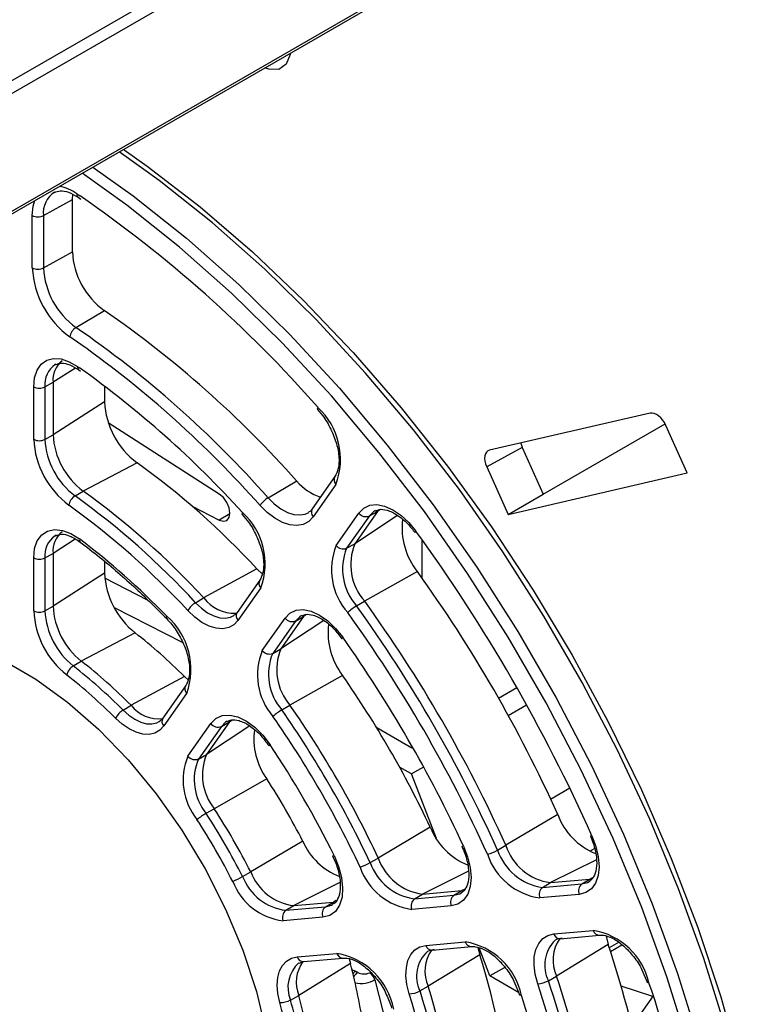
# Paper-space layout 'Sheet1' of a CAD drawing. Header units: millimetres. Extents: x 0 to 420, y 0 to 297.
# Tile 95 of 135: x 277 to 286, y 200 to 213. Entities that reach past the tile are written whole.
import ezdxf

# ---------------------------------------------------------------- set-up
doc = ezdxf.new("R2010")
doc.units = ezdxf.units.MM
doc.layers.add('SLD-0', color=179, linetype='Continuous')

psp = doc.layouts.new('Sheet1')

# ---------------------------------------------------------------- linework, layer by layer
at = {"layer": 'SLD-0', "color": 8, "linetype": 'Continuous', "lineweight": 25}
for p, q in [((273.227, 209.635), (282.579, 215.034)), ((282.642, 214.907), (273.298, 209.512)), ((273.298, 208.043), (282.669, 213.452)), ((277.919, 210.676), (278.422, 210.315)), ((277.717, 210.342), (277.757, 210.315)), ((278.422, 210.315), (279.086, 209.786)), ((277.171, 210.187), (277.191, 210.257)), ((277.16, 210.071), (277.171, 210.187)), ((279.086, 209.786), (279.74, 209.207)), ((279.74, 209.207), (280.379, 208.58)), ((277.768, 208.457), (277.63, 208.553)), ((280.379, 208.58), (280.999, 207.909)), ((277.699, 208.163), (277.42, 207.985)), ((277.727, 208.182), (277.752, 208.164)), ((280.999, 207.909), (281.597, 207.199)), ((281.597, 207.199), (282.17, 206.453)), ((280.107, 206.541), (280.184, 206.464)), ((280.184, 206.464), (280.266, 206.403)), ((280.266, 206.403), (280.348, 206.358)), ((281.449, 206.38), (281.424, 206.365)), ((281.511, 206.393), (281.475, 206.369)), ((282.17, 206.453), (282.714, 205.674)), ((279.63, 206.338), (279.497, 206.261)), ((280.348, 206.358), (280.428, 206.331)), ((280.428, 206.331), (280.504, 206.325)), ((280.504, 206.325), (280.572, 206.337)), ((280.572, 206.337), (280.615, 206.358)), ((281.726, 206.32), (281.191, 205.965)), ((281.424, 206.365), (281.373, 206.313)), ((277.698, 206.023), (277.42, 205.845)), ((282.714, 205.674), (283.227, 204.869)), ((279.202, 205.228), (279.275, 205.158)), ((279.275, 205.158), (279.352, 205.102)), ((279.352, 205.102), (279.429, 205.062)), ((279.429, 205.062), (279.504, 205.038)), ((279.504, 205.038), (279.575, 205.033)), ((279.575, 205.033), (279.639, 205.046)), ((279.639, 205.046), (279.68, 205.066)), ((280.502, 205.052), (280.45, 204.999)), ((280.525, 205.066), (280.502, 205.052)), ((280.588, 205.08), (280.551, 205.055)), ((280.803, 205.006), (280.267, 204.65)), ((283.227, 204.869), (283.706, 204.04)), ((282.987, 204.036), (283.215, 204.168)), ((283.706, 204.04), (284.147, 203.193)), ((283.109, 203.818), (283.338, 203.95)), ((278.295, 203.885), (278.366, 203.821)), ((278.366, 203.821), (278.441, 203.771)), ((278.441, 203.771), (278.515, 203.735)), ((278.515, 203.735), (278.587, 203.715)), ((278.587, 203.715), (278.654, 203.713)), ((278.654, 203.713), (278.715, 203.727)), ((278.715, 203.727), (278.746, 203.742)), ((279.878, 203.687), (279.338, 203.329)), ((279.577, 203.735), (279.523, 203.681)), ((279.596, 203.746), (279.577, 203.735)), ((279.662, 203.761), (279.625, 203.737)), ((284.147, 203.193), (284.549, 202.332)), ((283.638, 202.773), (283.877, 202.911)), ((284.549, 202.332), (284.909, 201.463)), ((284.129, 202.121), (284.185, 202.154)), ((284.21, 202.012), (283.637, 201.728)), ((282.61, 201.869), (282.037, 201.585)), ((281.004, 201.727), (280.429, 201.441)), ((284.029, 201.712), (284.1, 201.73)), ((284.1, 201.73), (284.121, 201.741)), ((284.169, 201.791), (284.129, 201.772)), ((282.43, 201.569), (282.502, 201.587)), ((282.502, 201.587), (282.522, 201.598)), ((282.567, 201.647), (282.53, 201.629)), ((280.899, 201.445), (280.916, 201.454)), ((280.96, 201.503), (280.925, 201.485)), ((284.909, 201.463), (285.225, 200.59)), ((280.825, 201.425), (280.899, 201.445)), ((284.386, 200.868), (284.529, 200.951)), ((281.15, 200.641), (281.204, 200.619)), ((285.225, 200.59), (285.496, 199.717)), ((281.442, 200.51), (281.785, 199.186))]:
    psp.add_line(p, q, dxfattribs=at)
at = {"layer": 'SLD-0', "color": 179, "linetype": 'Continuous', "lineweight": 25}
for p, q in [((273.277, 207.997), (282.669, 213.419)), ((280.384, 212.082), (280.334, 211.962)), ((280.387, 212.101), (280.384, 212.082)), ((280.118, 211.899), (280.066, 211.916)), ((280.334, 211.962), (280.241, 211.898)), ((280.241, 211.898), (280.118, 211.899)), ((278.748, 210.506), (278.247, 210.866)), ((278.31, 210.891), (278.598, 210.687)), ((278.598, 210.687), (279.26, 210.177)), ((278.341, 210.2), (277.783, 210.598)), ((279.413, 209.977), (278.748, 210.506)), ((277.661, 210.272), (277.665, 210.336)), ((277.3, 210.07), (277.661, 210.272)), ((277.661, 209.616), (277.661, 210.272)), ((277.732, 210.3), (277.768, 210.275)), ((277.732, 210.3), (277.733, 210.299)), ((279.001, 209.675), (278.341, 210.2)), ((277.16, 209.415), (277.16, 210.071)), ((277.3, 210.07), (277.3, 209.415)), ((279.26, 210.177), (279.912, 209.616)), ((280.067, 209.398), (279.413, 209.977)), ((277.3, 209.415), (277.661, 209.616)), ((279.649, 209.1), (279.001, 209.675)), ((279.912, 209.616), (280.55, 209.008)), ((280.706, 208.771), (280.067, 209.398)), ((280.283, 208.478), (279.649, 209.1)), ((280.55, 209.008), (281.171, 208.357)), ((277.705, 208.671), (278.061, 208.882)), ((281.326, 208.1), (280.706, 208.771)), ((280.898, 207.813), (280.283, 208.478)), ((281.171, 208.357), (281.772, 207.665)), ((277.273, 208.211), (277.343, 208.26)), ((277.343, 208.26), (277.427, 208.282)), ((277.427, 208.282), (277.522, 208.276)), ((277.522, 208.276), (277.623, 208.242)), ((277.623, 208.242), (277.727, 208.182)), ((277.189, 208.042), (277.221, 208.137)), ((277.221, 208.137), (277.273, 208.211)), ((277.454, 208.209), (277.447, 208.206)), ((277.741, 208.141), (277.762, 208.125)), ((281.925, 207.389), (281.326, 208.1)), ((277.178, 207.928), (277.189, 208.042)), ((277.318, 207.928), (277.42, 207.985)), ((277.42, 207.985), (277.42, 207.327)), ((277.178, 207.271), (277.178, 207.928)), ((277.318, 207.928), (277.318, 207.271)), ((278.063, 207.937), (278.063, 207.74)), ((278.063, 207.74), (277.42, 207.327)), ((281.492, 207.108), (280.898, 207.813)), ((280.724, 207.661), (280.722, 207.653)), ((280.722, 207.653), (280.724, 207.647)), ((280.729, 207.671), (280.724, 207.661)), ((280.724, 207.647), (280.725, 207.645)), ((280.725, 207.646), (280.787, 207.569)), ((281.772, 207.665), (282.349, 206.936)), ((279.497, 206.587), (278.11, 207.479)), ((284.882, 207.599), (282.874, 207.134)), ((282.498, 206.643), (281.925, 207.389)), ((283.546, 206.587), (285.069, 207.465)), ((285.346, 206.851), (285.079, 207.445)), ((277.318, 207.271), (277.42, 207.327)), ((283.284, 207.171), (282.839, 206.927)), ((283.284, 207.171), (283.546, 206.587)), ((282.06, 206.368), (281.492, 207.108)), ((278.47, 206.978), (277.795, 206.624)), ((282.349, 206.936), (282.899, 206.175)), ((282.839, 206.927), (283.106, 206.333)), ((280.107, 206.541), (280.465, 206.751)), ((280.943, 206.805), (280.659, 206.401)), ((283.106, 206.333), (285.346, 206.851)), ((277.695, 206.564), (277.795, 206.624)), ((280.954, 206.707), (280.67, 206.303)), ((283.042, 205.864), (282.498, 206.643)), ((279.548, 206.543), (279.497, 206.587)), ((279.591, 206.482), (279.548, 206.543)), ((283.106, 206.333), (283.546, 206.587)), ((279.159, 206.434), (279.497, 206.261)), ((279.62, 206.413), (279.591, 206.482)), ((279.63, 206.347), (279.62, 206.413)), ((280.097, 206.355), (280.008, 206.444)), ((281.242, 206.349), (281.302, 206.41)), ((281.302, 206.41), (281.378, 206.446)), ((281.378, 206.446), (281.466, 206.455)), ((281.466, 206.455), (281.563, 206.436)), ((281.563, 206.436), (281.665, 206.391)), ((281.665, 206.391), (281.767, 206.322)), ((279.497, 206.261), (279.548, 206.246)), ((279.548, 206.246), (279.591, 206.257)), ((279.591, 206.257), (279.62, 206.293)), ((279.62, 206.293), (279.63, 206.347)), ((279.783, 206.345), (279.781, 206.336)), ((279.781, 206.336), (279.783, 206.33)), ((279.787, 206.355), (279.783, 206.345)), ((279.783, 206.33), (279.784, 206.328)), ((279.784, 206.329), (279.846, 206.254)), ((280.192, 206.284), (280.097, 206.355)), ((280.287, 206.232), (280.192, 206.284)), ((280.67, 206.303), (280.615, 206.245)), ((280.958, 205.945), (281.242, 206.349)), ((281.373, 206.313), (281.089, 205.909)), ((281.475, 206.369), (281.191, 205.965)), ((281.373, 206.313), (281.475, 206.369)), ((281.767, 206.322), (281.865, 206.231)), ((282.6, 205.595), (282.06, 206.368)), ((277.351, 206.124), (277.438, 206.143)), ((277.438, 206.143), (277.537, 206.132)), ((277.537, 206.132), (277.642, 206.093)), ((280.38, 206.201), (280.287, 206.232)), ((280.468, 206.193), (280.38, 206.201)), ((280.547, 206.208), (280.468, 206.193)), ((280.615, 206.245), (280.547, 206.208)), ((281.865, 206.231), (281.955, 206.122)), ((282.899, 206.175), (283.419, 205.385)), ((277.19, 205.904), (277.223, 206.002)), ((277.223, 206.002), (277.278, 206.076)), ((277.278, 206.076), (277.351, 206.124)), ((277.457, 206.071), (277.447, 206.066)), ((277.642, 206.093), (277.749, 206.027)), ((281.945, 206.108), (281.949, 206.114)), ((281.945, 206.105), (281.945, 206.108)), ((281.945, 206.104), (281.945, 206.105)), ((281.949, 206.114), (281.955, 206.122)), ((282.034, 205.532), (282.034, 206.012)), ((277.178, 205.789), (277.19, 205.904)), ((281.089, 205.909), (281.191, 205.965)), ((277.178, 205.127), (277.178, 205.789)), ((277.318, 205.788), (277.42, 205.845)), ((277.318, 205.788), (277.318, 205.126)), ((277.42, 205.845), (277.42, 205.183)), ((283.555, 205.058), (283.042, 205.864)), ((278.063, 205.745), (278.063, 205.596)), ((279.967, 205.65), (279.302, 205.288)), ((279.967, 205.65), (280.036, 205.583)), ((278.063, 205.596), (277.42, 205.183)), ((278.607, 205.257), (278.066, 205.533)), ((280.005, 205.511), (279.72, 205.106)), ((281.973, 205.617), (281.314, 205.247)), ((283.109, 204.796), (282.6, 205.595)), ((280.016, 205.412), (279.731, 205.007)), ((279.202, 205.228), (279.302, 205.288)), ((283.419, 205.385), (283.906, 204.571)), ((277.318, 205.126), (277.42, 205.183)), ((279.038, 204.729), (278.186, 205.164)), ((280.457, 205.133), (280.547, 205.141)), ((280.547, 205.141), (280.646, 205.121)), ((281.213, 205.188), (281.314, 205.247)), ((278.836, 205.038), (278.837, 205.047)), ((278.838, 205.031), (278.836, 205.038)), ((278.837, 205.047), (278.841, 205.058)), ((278.84, 205.029), (278.838, 205.031)), ((279.19, 205.048), (279.104, 205.13)), ((279.279, 204.982), (279.19, 205.048)), ((280.034, 204.63), (280.319, 205.035)), ((280.551, 205.055), (280.267, 204.65)), ((280.319, 205.035), (280.38, 205.097)), ((280.38, 205.097), (280.457, 205.133)), ((280.45, 204.999), (280.551, 205.055)), ((280.646, 205.121), (280.749, 205.074)), ((280.749, 205.074), (280.853, 205.001)), ((284.034, 204.229), (283.555, 205.058)), ((279.369, 204.935), (279.279, 204.982)), ((279.457, 204.908), (279.369, 204.935)), ((279.54, 204.902), (279.457, 204.908)), ((279.615, 204.917), (279.54, 204.902)), ((279.679, 204.952), (279.615, 204.917)), ((279.731, 205.007), (279.679, 204.952)), ((280.45, 204.999), (280.165, 204.594)), ((280.853, 205.001), (280.951, 204.907)), ((280.951, 204.907), (281.041, 204.795)), ((278.445, 204.852), (277.773, 204.497)), ((281.03, 204.779), (281.031, 204.782)), ((281.031, 204.778), (281.03, 204.779)), ((281.031, 204.782), (281.035, 204.788)), ((281.035, 204.788), (281.041, 204.795)), ((283.584, 203.974), (283.109, 204.796)), ((280.165, 204.594), (280.267, 204.65)), ((283.906, 204.571), (284.358, 203.737)), ((276.803, 204.504), (277.203, 204.273)), ((277.672, 204.437), (277.773, 204.497)), ((279.062, 204.305), (278.395, 203.945)), ((279.062, 204.305), (279.107, 204.263)), ((281.038, 204.318), (280.381, 203.946)), ((277.203, 204.273), (277.599, 203.986)), ((279.078, 204.192), (278.792, 203.785)), ((282.987, 204.036), (283.215, 204.168)), ((284.475, 203.382), (284.034, 204.229)), ((279.089, 204.094), (278.803, 203.687)), ((277.599, 203.986), (277.986, 203.648)), ((278.295, 203.885), (278.395, 203.945)), ((280.28, 203.887), (280.381, 203.946)), ((284.022, 203.133), (283.584, 203.974)), ((278.768, 203.757), (278.811, 203.803)), ((279.455, 203.78), (279.535, 203.816)), ((279.535, 203.816), (279.628, 203.822)), ((279.628, 203.822), (279.73, 203.799)), ((279.73, 203.799), (279.836, 203.747)), ((278.284, 203.708), (278.201, 203.783)), ((278.371, 203.649), (278.284, 203.708)), ((278.746, 203.742), (278.768, 203.757)), ((278.803, 203.687), (278.753, 203.633)), ((279.106, 203.309), (279.392, 203.717)), ((279.523, 203.681), (279.237, 203.273)), ((279.625, 203.737), (279.338, 203.329)), ((279.392, 203.717), (279.455, 203.78)), ((279.523, 203.681), (279.625, 203.737)), ((279.836, 203.747), (279.942, 203.67)), ((279.942, 203.67), (280.042, 203.57)), ((281.903, 203.41), (281.465, 203.663)), ((284.358, 203.737), (284.772, 202.889)), ((277.986, 203.648), (278.358, 203.264)), ((278.457, 203.607), (278.371, 203.649)), ((278.541, 203.585), (278.457, 203.607)), ((278.62, 203.581), (278.541, 203.585)), ((278.691, 203.598), (278.62, 203.581)), ((278.753, 203.633), (278.691, 203.598)), ((280.042, 203.57), (280.132, 203.452)), ((280.119, 203.437), (280.121, 203.44)), ((280.12, 203.437), (280.119, 203.437)), ((280.121, 203.44), (280.125, 203.445)), ((280.125, 203.445), (280.132, 203.452)), ((279.237, 203.273), (279.338, 203.329)), ((284.877, 202.521), (284.475, 203.382)), ((278.358, 203.264), (278.708, 202.839)), ((281.9, 203.086), (281.75, 203.172)), ((282.051, 203.173), (281.9, 203.086)), ((282.212, 202.28), (281.9, 203.086)), ((284.42, 202.279), (284.022, 203.133)), ((280.09, 203.026), (279.434, 202.652)), ((278.708, 202.839), (279.031, 202.382)), ((284.772, 202.889), (285.146, 202.03)), ((279.333, 202.594), (279.434, 202.652)), ((283.727, 202.579), (283.078, 202.194)), ((285.237, 201.651), (284.877, 202.521)), ((279.031, 202.382), (279.322, 201.898)), ((282.134, 202.419), (281.484, 202.035)), ((284.134, 202.312), (284.135, 202.311)), ((284.135, 202.311), (284.138, 202.309)), ((284.138, 202.309), (284.145, 202.309)), ((284.145, 202.309), (284.155, 202.311)), ((284.155, 202.311), (284.205, 202.179)), ((280.542, 202.244), (279.89, 201.862)), ((282.976, 202.135), (283.078, 202.194)), ((284.777, 201.417), (284.42, 202.279)), ((280.912, 202.064), (280.913, 202.063)), ((280.913, 202.063), (280.916, 202.063)), ((280.916, 202.063), (280.922, 202.064)), ((280.922, 202.064), (280.931, 202.067)), ((280.931, 202.067), (280.989, 201.93)), ((282.529, 202.182), (282.529, 202.182)), ((282.529, 202.182), (282.533, 202.181)), ((282.533, 202.181), (282.54, 202.181)), ((282.54, 202.181), (282.549, 202.183)), ((282.549, 202.183), (282.601, 202.049)), ((284.205, 202.179), (284.234, 202.049)), ((281.383, 201.977), (281.484, 202.035)), ((282.601, 202.049), (282.634, 201.917)), ((284.234, 202.049), (284.243, 201.926)), ((285.146, 202.03), (285.478, 201.165)), ((279.322, 201.898), (279.577, 201.395)), ((279.789, 201.804), (279.89, 201.862)), ((280.989, 201.93), (281.025, 201.793)), ((282.634, 201.917), (282.644, 201.791)), ((284.231, 201.815), (284.199, 201.722)), ((284.243, 201.926), (284.231, 201.815)), ((281.025, 201.793), (281.039, 201.663)), ((282.644, 201.791), (282.634, 201.678)), ((283.538, 201.668), (283.637, 201.728)), ((283.538, 201.668), (284.029, 201.712)), ((283.637, 201.728), (284.129, 201.772)), ((284.029, 201.712), (284.129, 201.772)), ((284.121, 201.741), (284.133, 201.749)), ((284.199, 201.722), (284.147, 201.65)), ((281.039, 201.663), (281.031, 201.545)), ((281.937, 201.524), (282.037, 201.585)), ((281.937, 201.524), (282.43, 201.569)), ((282.037, 201.585), (282.53, 201.629)), ((282.43, 201.569), (282.53, 201.629)), ((282.522, 201.598), (282.536, 201.607)), ((282.602, 201.582), (282.55, 201.508)), ((282.634, 201.678), (282.602, 201.582)), ((283.995, 201.58), (283.504, 201.536)), ((284.078, 201.602), (283.995, 201.58)), ((284.147, 201.65), (284.078, 201.602)), ((285.554, 200.778), (285.237, 201.651)), ((280.429, 201.441), (280.925, 201.485)), ((280.825, 201.425), (280.925, 201.485)), ((281, 201.446), (280.948, 201.368)), ((281.031, 201.545), (281, 201.446)), ((282.48, 201.459), (282.396, 201.437)), ((282.55, 201.508), (282.48, 201.459)), ((279.577, 201.395), (279.791, 200.882)), ((280.329, 201.381), (280.429, 201.441)), ((280.329, 201.381), (280.825, 201.425)), ((280.948, 201.368), (280.877, 201.317)), ((282.396, 201.437), (281.903, 201.393)), ((285.091, 200.55), (284.777, 201.417)), ((280.791, 201.294), (280.295, 201.249)), ((280.877, 201.317), (280.791, 201.294)), ((283.604, 201.067), (283.679, 201.085)), ((283.679, 201.085), (284.17, 201.129)), ((285.478, 201.165), (285.766, 200.299)), ((282.078, 200.942), (282.571, 200.986)), ((283.453, 200.891), (283.489, 200.968)), ((283.489, 200.968), (283.54, 201.028)), ((283.54, 201.028), (283.604, 201.067)), ((283.719, 201.019), (283.696, 201.008)), ((283.783, 201.034), (283.719, 201.019)), ((283.758, 201.026), (284.25, 201.07)), ((284.331, 201.058), (284.359, 200.952)), ((284.487, 200.98), (284.371, 200.914)), ((279.791, 200.882), (279.961, 200.367)), ((280.47, 200.798), (280.966, 200.843)), ((281.891, 200.829), (281.941, 200.887)), ((281.941, 200.887), (282.005, 200.925)), ((282.005, 200.925), (282.078, 200.942)), ((282.12, 200.876), (282.1, 200.867)), ((282.183, 200.891), (282.12, 200.876)), ((282.158, 200.883), (282.651, 200.927)), ((282.73, 200.915), (282.753, 200.825)), ((282.88, 200.56), (282.744, 200.911)), ((283.434, 200.799), (283.453, 200.891)), ((284.359, 200.952), (283.712, 200.558)), ((280.288, 200.693), (280.338, 200.746)), ((280.338, 200.746), (280.399, 200.782)), ((280.399, 200.782), (280.47, 200.798)), ((281.136, 200.714), (280.49, 200.317)), ((280.495, 200.719), (280.55, 200.74)), ((280.55, 200.74), (281.046, 200.784)), ((281.122, 200.773), (281.136, 200.714)), ((281.835, 200.665), (281.855, 200.755)), ((281.855, 200.755), (281.891, 200.829)), ((282.753, 200.825), (282.107, 200.431)), ((283.431, 200.694), (283.434, 200.799)), ((285.824, 199.905), (285.554, 200.778)), ((280.229, 200.539), (280.251, 200.623)), ((280.251, 200.623), (280.288, 200.693)), ((281.204, 200.619), (281.23, 200.604)), ((281.83, 200.563), (281.835, 200.665)), ((283.067, 200.668), (282.88, 200.56)), ((283.446, 200.581), (283.431, 200.694)), ((284.779, 200.636), (284.843, 200.484)), ((280.222, 200.443), (280.229, 200.539)), ((281.842, 200.453), (281.83, 200.563)), ((283.238, 200.353), (282.88, 200.56)), ((283.18, 200.494), (283.249, 200.328)), ((283.477, 200.463), (283.446, 200.581)), ((283.61, 200.501), (283.712, 200.558)), ((284.844, 200.483), (284.843, 200.485)), ((284.849, 200.479), (284.844, 200.483)), ((284.857, 200.476), (284.849, 200.479)), ((284.868, 200.475), (284.857, 200.476)), ((285.36, 199.685), (285.091, 200.55)), ((279.961, 200.367), (280.084, 199.856)), ((280.23, 200.339), (280.222, 200.443)), ((280.252, 200.229), (280.23, 200.339)), ((281.871, 200.338), (281.842, 200.453)), ((282.005, 200.373), (282.107, 200.431)), ((284.915, 200.304), (284.518, 200.431)), ((280.388, 200.259), (280.49, 200.317)), ((283.25, 200.326), (283.249, 200.328)), ((283.254, 200.321), (283.25, 200.326)), ((283.262, 200.318), (283.254, 200.321)), ((283.273, 200.317), (283.262, 200.318)), ((284.921, 200.312), (284.653, 199.931)), ((285.766, 200.299), (286.009, 199.436))]:
    psp.add_line(p, q, dxfattribs=at)
at = {"layer": 'SLD-0', "color": 8, "linetype": 'Continuous', "lineweight": 25}
for centre, radius, start, end in [((277.608, 210.103), 0.31, 123.3107, 186.093), ((277.409, 209.916), 0.525, 54.0882, 80.1737), ((277.76, 210.333), 0.0443, 169.2215, 229.9749), ((277.615, 207.959), 0.298, 124.2766, 186.0844), ((277.769, 208.173), 0.0426, 167.5942, 228.6918), ((281.015, 206.763), 0.0829, 149.8155, 223.0698), ((280.731, 206.36), 0.0829, 149.8168, 223.0695), ((277.613, 205.82), 0.297, 124.1266, 186.2344), ((277.787, 206.016), 0.0396, 164.4673, 226.3239), ((280.073, 205.469), 0.0802, 148.3299, 224.5551), ((279.788, 205.064), 0.0802, 148.3326, 224.5537), ((279.15, 204.151), 0.0829, 149.8172, 223.0691), ((278.863, 203.743), 0.0829, 149.8136, 223.0704), ((283.758, 201.109), 0.0829, 196.9302, 270.1924), ((284.25, 201.153), 0.0829, 196.9324, 270.1892), ((282.65, 201.01), 0.0829, 196.9297, 270.1917), ((283.999, 200.695), 0.435, 134.1189, 206.6171), ((281.044, 200.864), 0.0802, 195.4454, 271.6772), ((282.386, 200.556), 0.423, 132.6176, 205.6169), ((282.158, 200.966), 0.0829, 196.9318, 270.1908), ((280.76, 200.419), 0.405, 131.3385, 203.3659), ((280.547, 200.82), 0.0802, 195.4461, 271.6766), ((281.272, 200.507), 0.132, 121.2192, 141.9283), ((281.308, 200.48), 0.147, 122.1603, 152.2045)]:
    psp.add_arc(centre, radius, start, end, dxfattribs=at)
at = {"layer": 'SLD-0', "color": 179, "linetype": 'Continuous', "lineweight": 25}
for centre, radius, start, end in [((268.573, 196.998), 16.177, 41.2836, 55.4071), ((277.231, 210.208), 0.154, 242.6581, 296.7651), ((278.622, 209.663), 0.962, 182.8027, 234.2822), ((278.29, 209.471), 1.131, 182.8024, 234.2825), ((277.231, 209.552), 0.154, 242.6581, 296.7651), ((278.275, 209.462), 0.975, 182.8027, 234.2822), ((270.475, 197.906), 13.342, 41.5209, 55.352), ((277.795, 208.529), 0.167, 122.5463, 172.0248), ((270.126, 197.704), 13.331, 41.5209, 55.3519), ((270.057, 197.626), 13.295, 41.5469, 54.5517), ((277.722, 208.015), 0.304, 128.4257, 185.7032), ((270.35, 197.789), 12.745, 42.2322, 54.494), ((277.249, 208.065), 0.154, 242.6562, 296.767), ((279.075, 207.79), 1.013, 182.8455, 233.3103), ((280.125, 207.021), 0.887, 339.2224, 47.1168), ((278.271, 207.326), 1.094, 182.8457, 233.3102), ((277.249, 207.408), 0.154, 242.6562, 296.767), ((278.256, 207.317), 0.939, 182.8457, 233.3103), ((278.354, 207.374), 0.935, 182.8455, 233.3104), ((272.678, 198.938), 9.909, 42.6417, 54.2311), ((280.959, 207.16), 0.642, 219.6041, 252.1819), ((271.965, 198.531), 9.975, 42.6417, 54.2312), ((277.787, 206.419), 0.172, 122.3345, 170.2714), ((271.866, 198.473), 9.972, 42.6418, 54.2311), ((280.256, 206.289), 0.292, 120.5745, 148.0271), ((271.865, 198.463), 9.841, 42.6417, 54.2312), ((279.209, 205.716), 0.862, 339.3887, 47.865), ((281.33, 206.413), 0.109, 216.1524, 293.0008), ((282.678, 206.171), 0.897, 173.6826, 218.1155), ((277.721, 205.876), 0.302, 128.282, 185.8467), ((272.12, 198.578), 9.336, 43.9527, 52.9201), ((264.817, 193.687), 21.174, 24.0355, 35.9645), ((281.705, 205.641), 0.806, 157.8727, 221.705), ((281.046, 206.009), 0.109, 216.154, 293.0002), ((281.729, 205.648), 0.691, 157.8729, 221.7048), ((281.829, 205.705), 0.689, 157.8729, 221.7048), ((277.249, 205.926), 0.154, 242.6562, 296.767), ((279.079, 205.647), 1.017, 182.904, 231.4476), ((267.792, 195.404), 17.476, 24.2385, 35.7615), ((279.684, 205.571), 0.475, 216.579, 272.1926), ((278.357, 205.231), 0.938, 182.9038, 231.4478), ((279.341, 204.994), 0.273, 120.6762, 150.1373), ((281.497, 204.7), 0.564, 120.1563, 134.2168), ((266.965, 194.927), 17.558, 24.2385, 35.7615), ((267.063, 194.984), 17.563, 24.2385, 35.7615), ((278.275, 205.183), 1.098, 182.9042, 231.4473), ((277.249, 205.264), 0.154, 242.6562, 296.767), ((278.259, 205.174), 0.942, 182.9044, 231.4474), ((278.271, 204.397), 0.873, 339.6761, 49.224), ((280.407, 205.1), 0.109, 216.154, 293.0002), ((266.995, 194.944), 17.386, 24.2385, 35.7615), ((281.745, 204.855), 0.888, 173.4189, 217.2243), ((274.442, 199.716), 6.511, 44.8078, 52.0651), ((267.37, 195.161), 16.725, 24.8272, 35.1728), ((280.896, 204.391), 0.681, 157.6257, 220.7972), ((280.771, 204.327), 0.797, 157.6256, 220.7971), ((280.122, 204.695), 0.109, 216.154, 293.0002), ((280.797, 204.334), 0.684, 157.6256, 220.7972), ((277.769, 204.282), 0.183, 121.9538, 166.7713), ((273.63, 199.252), 6.574, 44.8079, 52.065), ((273.729, 199.309), 6.578, 44.808, 52.0648), ((273.63, 199.242), 6.443, 44.8079, 52.0651), ((270.349, 196.881), 13.022, 25.172, 34.8281), ((278.742, 204.219), 0.442, 218.3105, 276.4775), ((269.62, 196.46), 13.109, 25.1719, 34.828), ((278.42, 203.677), 0.243, 120.9077, 154.1451), ((280.616, 203.308), 0.67, 120.1172, 131.9495), ((269.553, 196.421), 12.932, 25.1719, 34.828), ((269.523, 196.403), 13.104, 25.172, 34.828), ((279.48, 203.781), 0.109, 216.1536, 293.0009), ((280.798, 203.53), 0.869, 172.8002, 215.4976), ((269.927, 196.637), 12.271, 26.2641, 33.7359), ((279.823, 203.007), 0.778, 157.1286, 219.0194), ((279.194, 203.374), 0.109, 216.1523, 293.0016), ((279.951, 203.071), 0.665, 157.1281, 219.0199), ((279.852, 203.014), 0.668, 157.1284, 219.0196), ((272.914, 198.361), 8.559, 26.9764, 33.0236), ((279.865, 201.675), 1.061, 120.0604, 127.5166), ((272.087, 197.884), 8.642, 26.9766, 33.0234), ((272.185, 197.94), 8.646, 26.9765, 33.0233), ((284.524, 202.879), 0.852, 200.6452, 247.5755), ((272.118, 197.902), 8.468, 26.9764, 33.0236), ((282.918, 202.728), 0.842, 201.5276, 247.8955), ((281.297, 202.568), 0.821, 203.2273, 248.7041), ((283.731, 202.41), 0.689, 198.2926, 262.1323), ((282.695, 202.625), 0.565, 285.7909, 299.8403), ((283.614, 202.335), 0.806, 198.2927, 262.1322), ((283.632, 202.352), 0.691, 198.2926, 262.1322), ((281.048, 202.559), 0.671, 288.0595, 299.8765), ((282.028, 202.202), 0.683, 199.2005, 262.3794), ((282.127, 202.259), 0.681, 199.2004, 262.3795), ((280.511, 202.1), 0.665, 200.978, 262.8771), ((282.009, 202.183), 0.797, 199.2005, 262.3795), ((279.258, 202.726), 1.064, 292.4918, 299.9313), ((280.392, 202.022), 0.778, 200.9778, 262.8773), ((280.412, 202.043), 0.667, 200.9779, 262.8772), ((284.095, 201.624), 0.109, 126.9954, 203.8478), ((282.496, 201.481), 0.109, 126.9939, 203.849), ((283.603, 201.58), 0.109, 126.9947, 203.8492), ((282.003, 201.437), 0.109, 126.9936, 203.8494), ((280.395, 201.294), 0.109, 126.9952, 203.8478), ((280.891, 201.338), 0.109, 126.9938, 203.8492), ((284.033, 200.284), 0.856, 12.8805, 80.782), ((282.431, 200.136), 0.862, 12.1323, 80.6156), ((284.139, 200.758), 0.471, 144.798, 205.0419), ((280.82, 199.982), 0.873, 10.7733, 80.3281), ((282.528, 200.618), 0.461, 144.364, 203.9243), ((271.741, 196.735), 13.303, 4.6499, 18.4794), ((280.904, 200.48), 0.445, 144.264, 201.5856), ((274.851, 199.007), 6.512, 7.9365, 15.1929), ((273.293, 197.868), 9.911, 5.7706, 17.3587), ((281.29, 200.47), 0.156, 14.518, 57.1083), ((283.466, 200.755), 0.292, 271.9793, 299.4212), ((270.897, 196.261), 13.263, 4.8854, 18.4717), ((270.934, 196.264), 13.366, 4.65, 18.4793), ((271.032, 196.321), 13.369, 4.6499, 18.4794), ((269.497, 195.273), 16.227, 5.1442, 18.6983), ((281.871, 200.611), 0.273, 269.8704, 299.3189), ((272.476, 197.401), 9.843, 5.7707, 17.3586), ((272.486, 197.397), 9.974, 5.7706, 17.3587), ((272.584, 197.454), 9.977, 5.7707, 17.3586), ((280.27, 200.472), 0.243, 265.8605, 299.0895), ((274.034, 198.54), 6.444, 7.9366, 15.1928), ((274.043, 198.536), 6.575, 7.9364, 15.193), ((274.141, 198.592), 6.579, 7.9365, 15.1928), ((271.133, 196.426), 12.749, 5.5213, 17.7678)]:
    psp.add_arc(centre, radius, start, end, dxfattribs=at)
for centre, major_axis, ratio, start_param, end_param in [((284.963, 207.418), (-0.1, 0.173), 0.578196, 4.538137, 6.108478), ((282.955, 206.954), (-0.1, 0.173), 0.578015, 6.108067, 7.678415), ((283.4, 207.198), (-0.1, 0.173), 0.578015, 1.101585, 1.395231), ((281.3, 200.645), (0.103, -0.006), 0.576775, 3.990732, 5.558544)]:
    psp.add_ellipse(centre, major_axis=major_axis, ratio=ratio, start_param=start_param, end_param=end_param, dxfattribs=at)
at = {"layer": 'SLD-0', "color": 8, "linetype": 'Continuous', "lineweight": 25}
psp.add_ellipse((281.3, 200.564), major_axis=(0.2, 0.025), ratio=0.470911, start_param=4.107907, end_param=5.439542, dxfattribs=at)
at = {"layer": 'SLD-0', "color": 179, "linetype": 'Continuous', "lineweight": 25}
for points, knots in [([(277.439, 210.358), (277.461, 210.368), (277.505, 210.387), (277.61, 210.37), (277.692, 210.323), (277.732, 210.3)], [0, 0, 0, 0, 0.3309035, 0.6725793, 1, 1, 1, 1]), ([(277.454, 208.205), (277.475, 208.214), (277.519, 208.232), (277.624, 208.212), (277.703, 208.164), (277.741, 208.141)], [0, 0, 0, 0, 0.340874, 0.682118, 1, 1, 1, 1]), ([(280.787, 207.569), (280.787, 207.569), (280.828, 207.518), (280.896, 207.399), (280.968, 207.217), (280.999, 207.043), (280.99, 206.894), (280.959, 206.835), (280.943, 206.805)], [0, 0, 0, 0, 0.0010455, 0.2022528, 0.4040229, 0.6040502, 0.8009475, 1, 1, 1, 1]), ([(280.659, 206.401), (280.651, 206.389), (280.638, 206.37), (280.618, 206.364), (280.611, 206.361)], [0, 0, 0, 0, 0.634985, 1, 1, 1, 1]), ([(281.451, 206.374), (281.465, 206.383), (281.5, 206.402), (281.594, 206.391), (281.72, 206.332), (281.845, 206.23), (281.915, 206.142), (281.945, 206.104)], [0, 0, 0, 0, 0.155527, 0.370006, 0.600639, 0.82643, 1, 1, 1, 1]), ([(279.846, 206.254), (279.846, 206.254), (279.887, 206.207), (279.954, 206.089), (280.027, 205.911), (280.058, 205.74), (280.049, 205.595), (280.019, 205.539), (280.005, 205.511)], [0, 0, 0, 0, 0.000028, 0.202214, 0.405072, 0.606183, 0.803993, 1, 1, 1, 1]), ([(277.456, 206.066), (277.477, 206.075), (277.52, 206.092), (277.629, 206.071), (277.715, 206.016), (277.759, 205.987)], [0, 0, 0, 0, 0.316551, 0.644986, 1, 1, 1, 1]), ([(277.759, 205.987), (277.84, 205.925), (278.075, 205.744), (278.438, 205.43), (278.713, 205.156), (278.84, 205.029)], [0, 0, 0, 0, 0.21971, 0.638116, 1, 1, 1, 1]), ([(278.84, 205.029), (278.861, 205.006), (278.924, 204.937), (279.015, 204.797), (279.092, 204.619), (279.13, 204.445), (279.126, 204.299), (279.099, 204.224), (279.081, 204.197), (279.078, 204.192)], [0, 0, 0, 0, 0.091659, 0.270021, 0.449153, 0.627029, 0.802115, 0.970571, 1, 1, 1, 1]), ([(279.72, 205.106), (279.712, 205.094), (279.7, 205.077), (279.682, 205.071), (279.676, 205.069)], [0, 0, 0, 0, 0.665947, 1, 1, 1, 1]), ([(280.527, 205.06), (280.542, 205.069), (280.576, 205.089), (280.671, 205.078), (280.797, 205.019), (280.926, 204.914), (280.997, 204.821), (281.03, 204.778)], [0, 0, 0, 0, 0.155095, 0.365276, 0.591287, 0.812552, 1, 1, 1, 1]), ([(279.598, 203.741), (279.614, 203.75), (279.649, 203.77), (279.744, 203.76), (279.871, 203.701), (280.006, 203.59), (280.082, 203.488), (280.119, 203.437)], [0, 0, 0, 0, 0.155336, 0.357904, 0.575724, 0.788975, 1, 1, 1, 1]), ([(284.135, 202.311), (284.147, 202.281), (284.184, 202.192), (284.216, 202.046), (284.215, 201.897), (284.181, 201.792), (284.145, 201.763), (284.129, 201.749)], [0, 0, 0, 0, 0.11909, 0.349278, 0.576725, 0.800932, 1, 1, 1, 1]), ([(280.912, 202.064), (280.926, 202.033), (280.967, 201.945), (281.007, 201.796), (281.015, 201.639), (280.983, 201.524), (280.949, 201.469), (280.92, 201.46), (280.914, 201.458)], [0, 0, 0, 0, 0.109892, 0.322641, 0.533166, 0.74024, 0.948252, 1, 1, 1, 1]), ([(282.529, 202.182), (282.542, 202.152), (282.58, 202.063), (282.616, 201.916), (282.618, 201.764), (282.584, 201.654), (282.549, 201.621), (282.531, 201.606)], [0, 0, 0, 0, 0.117625, 0.345108, 0.569993, 0.791462, 1, 1, 1, 1]), ([(284.25, 201.07), (284.265, 201.071), (284.312, 201.072), (284.416, 201.037), (284.552, 200.943), (284.676, 200.806), (284.754, 200.696), (284.779, 200.636), (284.779, 200.636)], [0, 0, 0, 0, 0.10984, 0.336965, 0.556996, 0.776606, 0.99794, 1, 1, 1, 1]), ([(282.651, 200.927), (282.666, 200.928), (282.713, 200.929), (282.817, 200.894), (282.953, 200.801), (283.077, 200.663), (283.155, 200.553), (283.18, 200.494), (283.18, 200.494)], [0, 0, 0, 0, 0.10995, 0.337298, 0.557546, 0.777371, 0.998921, 1, 1, 1, 1]), ([(281.046, 200.784), (281.061, 200.784), (281.108, 200.785), (281.212, 200.751), (281.348, 200.657), (281.472, 200.519), (281.551, 200.41), (281.575, 200.35), (281.575, 200.35)], [0, 0, 0, 0, 0.109953, 0.337314, 0.557572, 0.777407, 0.998968, 1, 1, 1, 1]), ([(281.575, 200.35), (281.601, 200.294), (281.631, 200.231), (281.649, 200.167), (281.651, 200.159)], [0, 0, 0, 0, 0.872835, 1, 1, 1, 1])]:
    psp.add_open_spline(points, degree=3, knots=knots, dxfattribs=at)

doc.saveas('drawing.dxf')
